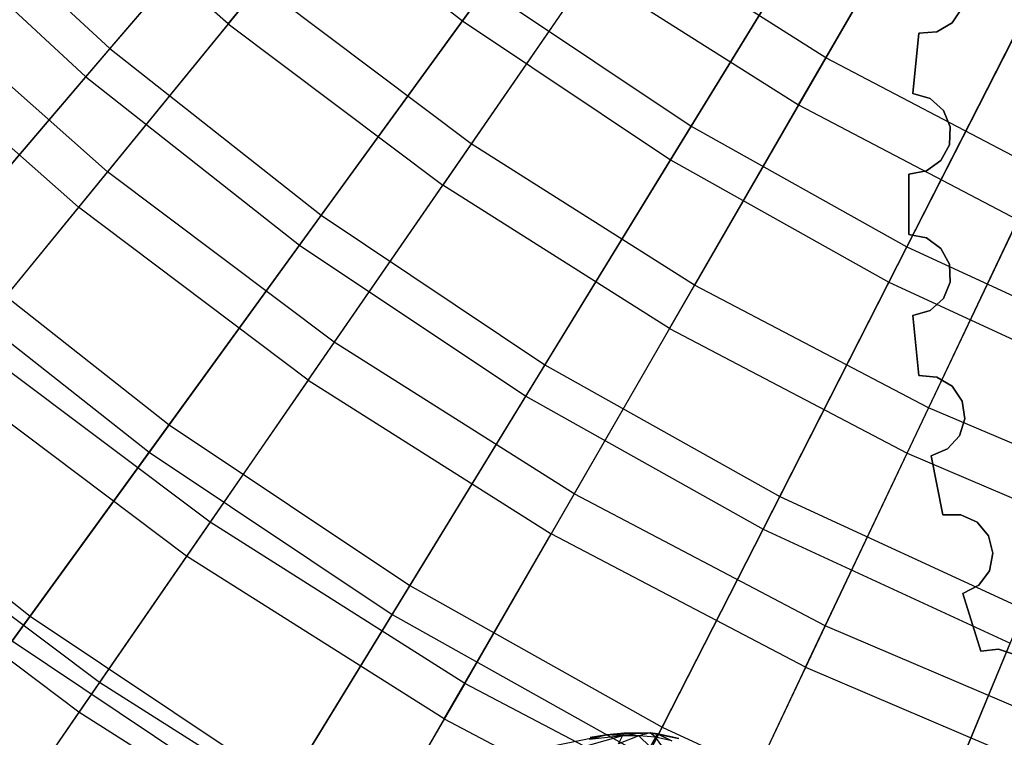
# Model space of a CAD drawing. Extents: x 0.02 to 4.75, y -2.35 to 2.37.
# Tile 17 of 131: x 1.26 to 1.74, y -1.59 to -1.24. Entities that reach past the tile are written whole.
import ezdxf

# ---------------------------------------------------------------- set-up
doc = ezdxf.new("R2010")
doc.units = 0
doc.header["$MEASUREMENT"] = 0
doc.layers.get('0').update_dxf_attribs({"color": 13, "linetype": 'CONTINUOUS'})

# ---------------------------------------------------------------- blocks, each defined once
blk = doc.blocks.new('CTLS_SNOW_BALL_ZWIS_PM_STL')
at = {"color": 0}
for p, q in [((1.47537, -1.24377, 4.63755), (1.56012, -1.12712, 4.75321)), ((1.47537, -1.24377, 4.63755), (1.56012, -1.12712, 4.75321)), ((1.72054, -1.14296, 1.02981), (1.652, -1.26167, 1.14719)), ((1.72054, -1.14296, 1.02981), (1.652, -1.26167, 1.14719)), ((1.36147, -1.24523, 4.40137), (1.44087, -1.14798, 4.53101)), ((1.36147, -1.24523, 4.40137), (1.44087, -1.14798, 4.53101)), ((1.39237, -1.15381, 1.05423), (1.30401, -1.25727, 1.17935)), ((1.39237, -1.15381, 1.05423), (1.30401, -1.25727, 1.17935)), ((1.36147, -1.24523, 4.40137), (1.26384, -1.15873, 4.40137)), ((1.36147, -1.24523, 4.40137), (1.26384, -1.15873, 4.40137)), ((1.63877, -1.28458, 4.53101), (1.70639, -1.16747, 4.65052)), ((1.63877, -1.28458, 4.53101), (1.70639, -1.16747, 4.65052)), ((1.20796, -1.16848, 1.17935), (1.30401, -1.25727, 1.17935)), ((1.20796, -1.16848, 1.17935), (1.30401, -1.25727, 1.17935)), ((1.29237, -1.27089, 4.51097), (1.37985, -1.16846, 4.63755)), ((1.29237, -1.27089, 4.51097), (1.37985, -1.16846, 4.63755)), ((1.37985, -1.16846, 4.63755), (1.47537, -1.24377, 4.63755)), ((1.37985, -1.16846, 4.63755), (1.47537, -1.24377, 4.63755)), ((1.66256, -1.17091, 0.94012), (1.58657, -1.29491, 1.05423)), ((1.66256, -1.17091, 0.94012), (1.58657, -1.29491, 1.05423)), ((1.19529, -1.18115, 4.51097), (1.29237, -1.27089, 4.51097)), ((1.19529, -1.18115, 4.51097), (1.29237, -1.27089, 4.51097)), ((1.5765, -1.31134, 4.63755), (1.65184, -1.1884, 4.75321)), ((1.5765, -1.31134, 4.63755), (1.65184, -1.1884, 4.75321)), ((1.5521, -1.1985, 1.14719), (1.47964, -1.30347, 1.27486)), ((1.5521, -1.1985, 1.14719), (1.47964, -1.30347, 1.27486)), ((1.652, -1.26167, 1.14719), (1.5521, -1.1985, 1.14719)), ((1.652, -1.26167, 1.14719), (1.5521, -1.1985, 1.14719)), ((1.53707, -1.22027, 4.53101), (1.46575, -1.32359, 4.40137)), ((1.53707, -1.22027, 4.53101), (1.46575, -1.32359, 4.40137)), ((1.53707, -1.22027, 4.53101), (1.63877, -1.28458, 4.53101)), ((1.53707, -1.22027, 4.53101), (1.63877, -1.28458, 4.53101)), ((1.7574, -1.22403, 0.94012), (1.69138, -1.3536, 1.05423)), ((1.7574, -1.22403, 0.94012), (1.69138, -1.3536, 1.05423)), ((1.30277, -1.31712, 1.41204), (1.19954, -1.22567, 1.41204)), ((1.30277, -1.31712, 1.41204), (1.19954, -1.22567, 1.41204)), ((1.37693, -1.2263, 1.27486), (1.30277, -1.31712, 1.41204)), ((1.37693, -1.2263, 1.27486), (1.30277, -1.31712, 1.41204)), ((1.47964, -1.30347, 1.27486), (1.37693, -1.2263, 1.27486)), ((1.47964, -1.30347, 1.27486), (1.37693, -1.2263, 1.27486)), ((1.4867, -1.22817, 1.05423), (1.40673, -1.33824, 1.17935)), ((1.4867, -1.22817, 1.05423), (1.40673, -1.33824, 1.17935)), ((1.4867, -1.22817, 1.05423), (1.58657, -1.29491, 1.05423)), ((1.4867, -1.22817, 1.05423), (1.58657, -1.29491, 1.05423)), ((1.71825, -1.23745, 48.44096), (1.71339, -1.24465, 48.44096)), ((1.71339, -1.24465, 48.24411), (1.71825, -1.23745, 48.24411)), ((1.71825, -1.23745, 48.44096), (1.71339, -1.24465, 48.44096)), ((1.71339, -1.24465, 48.24411), (1.71825, -1.23745, 48.24411)), ((1.28868, -1.33438, 4.26236), (1.1841, -1.24174, 4.26236)), ((1.28868, -1.33438, 4.26236), (1.1841, -1.24174, 4.26236)), ((1.39619, -1.35274, 4.51097), (1.47537, -1.24377, 4.63755)), ((1.39619, -1.35274, 4.51097), (1.47537, -1.24377, 4.63755)), ((1.47537, -1.24377, 4.63755), (1.5765, -1.31134, 4.63755)), ((1.47537, -1.24377, 4.63755), (1.5765, -1.31134, 4.63755)), ((1.68262, -1.37077, 4.63755), (1.74808, -1.2423, 4.75321)), ((1.68262, -1.37077, 4.63755), (1.74808, -1.2423, 4.75321)), ((1.36147, -1.24523, 4.40137), (1.28868, -1.33438, 4.26236)), ((1.36147, -1.24523, 4.40137), (1.28868, -1.33438, 4.26236)), ((1.36147, -1.24523, 4.40137), (1.46575, -1.32359, 4.40137)), ((1.36147, -1.24523, 4.40137), (1.46575, -1.32359, 4.40137)), ((1.70591, -1.24905, 48.44096), (1.69726, -1.2498, 48.44096)), ((1.69726, -1.2498, 48.24411), (1.70591, -1.24905, 48.24411)), ((1.70591, -1.24905, 48.44096), (1.69726, -1.2498, 48.44096)), ((1.69726, -1.2498, 48.24411), (1.70591, -1.24905, 48.24411)), ((1.71339, -1.24465, 48.44096), (1.70591, -1.24905, 48.44096)), ((1.70591, -1.24905, 48.24411), (1.71339, -1.24465, 48.24411)), ((1.71339, -1.24465, 48.44096), (1.70591, -1.24905, 48.44096)), ((1.70591, -1.24905, 48.24411), (1.71339, -1.24465, 48.24411)), ((1.70591, -1.24905, 48.44096), (1.70591, -1.24905, 48.24411)), ((1.70591, -1.24905, 48.44096), (1.70591, -1.24905, 48.24411)), ((1.71339, -1.24465, 48.44096), (1.71339, -1.24465, 48.24411)), ((1.71339, -1.24465, 48.44096), (1.71339, -1.24465, 48.24411)), ((1.69726, -1.2498, 48.24411), (1.69434, -1.279, 48.24411)), ((1.69434, -1.279, 48.44096), (1.69726, -1.2498, 48.44096)), ((1.69434, -1.279, 48.44096), (1.69726, -1.2498, 48.44096)), ((1.69726, -1.2498, 48.24411), (1.69434, -1.279, 48.24411)), ((1.69726, -1.2498, 48.44096), (1.69726, -1.2498, 48.24411)), ((1.69726, -1.2498, 48.44096), (1.69726, -1.2498, 48.24411)), ((1.30401, -1.25727, 1.17935), (1.22227, -1.35297, 1.31473)), ((1.30401, -1.25727, 1.17935), (1.22227, -1.35297, 1.31473)), ((1.30401, -1.25727, 1.17935), (1.40673, -1.33824, 1.17935)), ((1.30401, -1.25727, 1.17935), (1.40673, -1.33824, 1.17935)), ((1.652, -1.26167, 1.14719), (1.58822, -1.37214, 1.27486)), ((1.652, -1.26167, 1.14719), (1.58822, -1.37214, 1.27486)), ((1.75666, -1.3166, 1.14719), (1.652, -1.26167, 1.14719)), ((1.75666, -1.3166, 1.14719), (1.652, -1.26167, 1.14719)), ((1.21158, -1.36548, 4.37424), (1.29237, -1.27089, 4.51097)), ((1.21158, -1.36548, 4.37424), (1.29237, -1.27089, 4.51097)), ((1.29237, -1.27089, 4.51097), (1.39619, -1.35274, 4.51097)), ((1.29237, -1.27089, 4.51097), (1.39619, -1.35274, 4.51097)), ((1.69434, -1.279, 48.24411), (1.69434, -1.279, 48.44096)), ((1.69434, -1.279, 48.44096), (1.70267, -1.28145, 48.44096)), ((1.70267, -1.28145, 48.24411), (1.69434, -1.279, 48.24411)), ((1.69434, -1.279, 48.44096), (1.70267, -1.28145, 48.44096)), ((1.69434, -1.279, 48.24411), (1.69434, -1.279, 48.44096)), ((1.70267, -1.28145, 48.24411), (1.69434, -1.279, 48.24411)), ((1.70267, -1.28145, 48.44096), (1.70913, -1.28725, 48.44096)), ((1.70913, -1.28725, 48.24411), (1.70267, -1.28145, 48.24411)), ((1.70267, -1.28145, 48.44096), (1.70913, -1.28725, 48.44096)), ((1.70267, -1.28145, 48.44096), (1.70267, -1.28145, 48.24411)), ((1.70913, -1.28725, 48.24411), (1.70267, -1.28145, 48.24411)), ((1.70267, -1.28145, 48.44096), (1.70267, -1.28145, 48.24411)), ((1.576, -1.39331, 4.40137), (1.63877, -1.28458, 4.53101)), ((1.576, -1.39331, 4.40137), (1.63877, -1.28458, 4.53101)), ((1.63877, -1.28458, 4.53101), (1.74532, -1.3405, 4.53101)), ((1.63877, -1.28458, 4.53101), (1.74532, -1.3405, 4.53101)), ((1.70913, -1.28725, 48.44096), (1.71247, -1.29526, 48.44096)), ((1.71247, -1.29526, 48.24411), (1.70913, -1.28725, 48.24411)), ((1.70913, -1.28725, 48.44096), (1.71247, -1.29526, 48.44096)), ((1.70913, -1.28725, 48.44096), (1.70913, -1.28725, 48.24411)), ((1.71247, -1.29526, 48.24411), (1.70913, -1.28725, 48.24411)), ((1.70913, -1.28725, 48.44096), (1.70913, -1.28725, 48.24411)), ((1.58657, -1.29491, 1.05423), (1.51548, -1.41091, 1.17935)), ((1.58657, -1.29491, 1.05423), (1.51548, -1.41091, 1.17935)), ((1.58657, -1.29491, 1.05423), (1.69138, -1.3536, 1.05423)), ((1.58657, -1.29491, 1.05423), (1.69138, -1.3536, 1.05423)), ((1.71247, -1.29526, 48.44096), (1.71204, -1.30394, 48.44096)), ((1.71204, -1.30394, 48.24411), (1.71247, -1.29526, 48.24411)), ((1.71247, -1.29526, 48.44096), (1.71204, -1.30394, 48.44096)), ((1.71204, -1.30394, 48.24411), (1.71247, -1.29526, 48.24411)), ((1.71247, -1.29526, 48.44096), (1.71247, -1.29526, 48.24411)), ((1.71247, -1.29526, 48.44096), (1.71247, -1.29526, 48.24411)), ((1.47964, -1.30347, 1.27486), (1.41303, -1.39998, 1.41204)), ((1.47964, -1.30347, 1.27486), (1.41303, -1.39998, 1.41204)), ((1.58822, -1.37214, 1.27486), (1.47964, -1.30347, 1.27486)), ((1.58822, -1.37214, 1.27486), (1.47964, -1.30347, 1.27486)), ((1.71204, -1.30394, 48.44096), (1.70792, -1.31158, 48.44096)), ((1.70792, -1.31158, 48.24411), (1.71204, -1.30394, 48.24411)), ((1.71204, -1.30394, 48.44096), (1.70792, -1.31158, 48.44096)), ((1.70792, -1.31158, 48.24411), (1.71204, -1.30394, 48.24411)), ((1.71204, -1.30394, 48.44096), (1.71204, -1.30394, 48.24411)), ((1.71204, -1.30394, 48.44096), (1.71204, -1.30394, 48.24411)), ((1.50612, -1.42619, 4.51097), (1.5765, -1.31134, 4.63755)), ((1.50612, -1.42619, 4.51097), (1.5765, -1.31134, 4.63755)), ((1.5765, -1.31134, 4.63755), (1.68262, -1.37077, 4.63755)), ((1.5765, -1.31134, 4.63755), (1.68262, -1.37077, 4.63755)), ((1.70792, -1.31158, 48.44096), (1.70091, -1.3167, 48.44096)), ((1.70091, -1.3167, 48.24411), (1.70792, -1.31158, 48.24411)), ((1.70792, -1.31158, 48.44096), (1.70091, -1.3167, 48.44096)), ((1.70091, -1.3167, 48.24411), (1.70792, -1.31158, 48.24411)), ((1.70792, -1.31158, 48.44096), (1.70792, -1.31158, 48.24411)), ((1.70792, -1.31158, 48.44096), (1.70792, -1.31158, 48.24411)), ((1.30277, -1.31712, 1.41204), (1.23557, -1.39943, 1.55792)), ((1.30277, -1.31712, 1.41204), (1.23557, -1.39943, 1.55792)), ((1.41303, -1.39998, 1.41204), (1.30277, -1.31712, 1.41204)), ((1.41303, -1.39998, 1.41204), (1.30277, -1.31712, 1.41204)), ((1.70091, -1.3167, 48.44096), (1.69238, -1.31832, 48.44096)), ((1.69238, -1.31832, 48.24411), (1.70091, -1.3167, 48.24411)), ((1.70091, -1.3167, 48.44096), (1.69238, -1.31832, 48.44096)), ((1.69238, -1.31832, 48.24411), (1.70091, -1.3167, 48.24411)), ((1.69238, -1.31832, 48.24411), (1.69238, -1.34766, 48.24411)), ((1.69238, -1.34766, 48.44096), (1.69238, -1.31832, 48.44096)), ((1.69238, -1.31832, 48.44096), (1.69238, -1.31832, 48.24411)), ((1.69238, -1.34766, 48.44096), (1.69238, -1.31832, 48.44096)), ((1.69238, -1.31832, 48.24411), (1.69238, -1.34766, 48.24411)), ((1.69238, -1.31832, 48.44096), (1.69238, -1.31832, 48.24411)), ((1.70091, -1.3167, 48.44096), (1.70091, -1.3167, 48.24411)), ((1.70091, -1.3167, 48.44096), (1.70091, -1.3167, 48.24411)), ((1.75666, -1.3166, 1.14719), (1.70198, -1.43184, 1.27486)), ((1.75666, -1.3166, 1.14719), (1.70198, -1.43184, 1.27486)), ((1.40037, -1.41831, 4.26236), (1.46575, -1.32359, 4.40137)), ((1.40037, -1.41831, 4.26236), (1.46575, -1.32359, 4.40137)), ((1.576, -1.39331, 4.40137), (1.46575, -1.32359, 4.40137)), ((1.576, -1.39331, 4.40137), (1.46575, -1.32359, 4.40137)), ((1.28868, -1.33438, 4.26236), (1.22293, -1.41491, 4.11485)), ((1.28868, -1.33438, 4.26236), (1.22293, -1.41491, 4.11485)), ((1.40037, -1.41831, 4.26236), (1.28868, -1.33438, 4.26236)), ((1.40037, -1.41831, 4.26236), (1.28868, -1.33438, 4.26236)), ((1.40673, -1.33824, 1.17935), (1.33275, -1.44006, 1.31473)), ((1.40673, -1.33824, 1.17935), (1.33275, -1.44006, 1.31473)), ((1.40673, -1.33824, 1.17935), (1.51548, -1.41091, 1.17935)), ((1.40673, -1.33824, 1.17935), (1.51548, -1.41091, 1.17935)), ((1.6915, -1.45393, 4.40137), (1.74532, -1.3405, 4.53101)), ((1.6915, -1.45393, 4.40137), (1.74532, -1.3405, 4.53101)), ((1.69238, -1.34766, 48.24411), (1.69238, -1.34766, 48.44096)), ((1.69238, -1.34766, 48.44096), (1.70091, -1.34927, 48.44096)), ((1.70091, -1.34927, 48.24411), (1.69238, -1.34766, 48.24411)), ((1.69238, -1.34766, 48.44096), (1.70091, -1.34927, 48.44096)), ((1.69238, -1.34766, 48.24411), (1.69238, -1.34766, 48.44096)), ((1.70091, -1.34927, 48.24411), (1.69238, -1.34766, 48.24411)), ((1.70091, -1.34927, 48.44096), (1.70792, -1.35439, 48.44096)), ((1.70792, -1.35439, 48.24411), (1.70091, -1.34927, 48.24411)), ((1.70091, -1.34927, 48.44096), (1.70792, -1.35439, 48.44096)), ((1.70091, -1.34927, 48.44096), (1.70091, -1.34927, 48.24411)), ((1.70792, -1.35439, 48.24411), (1.70091, -1.34927, 48.24411)), ((1.70091, -1.34927, 48.44096), (1.70091, -1.34927, 48.24411)), ((1.22227, -1.35297, 1.31473), (1.33275, -1.44006, 1.31473)), ((1.22227, -1.35297, 1.31473), (1.33275, -1.44006, 1.31473)), ((1.32308, -1.45338, 4.37424), (1.39619, -1.35274, 4.51097)), ((1.32308, -1.45338, 4.37424), (1.39619, -1.35274, 4.51097)), ((1.39619, -1.35274, 4.51097), (1.50612, -1.42619, 4.51097)), ((1.39619, -1.35274, 4.51097), (1.50612, -1.42619, 4.51097)), ((1.69138, -1.3536, 1.05423), (1.62961, -1.47483, 1.17935)), ((1.69138, -1.3536, 1.05423), (1.62961, -1.47483, 1.17935)), ((1.69138, -1.3536, 1.05423), (1.80046, -1.40389, 1.05423)), ((1.69138, -1.3536, 1.05423), (1.80046, -1.40389, 1.05423)), ((1.70792, -1.35439, 48.44096), (1.71204, -1.36204, 48.44096)), ((1.71204, -1.36204, 48.24411), (1.70792, -1.35439, 48.24411)), ((1.70792, -1.35439, 48.44096), (1.71204, -1.36204, 48.44096)), ((1.70792, -1.35439, 48.44096), (1.70792, -1.35439, 48.24411)), ((1.71204, -1.36204, 48.24411), (1.70792, -1.35439, 48.24411)), ((1.70792, -1.35439, 48.44096), (1.70792, -1.35439, 48.24411)), ((1.71204, -1.36204, 48.44096), (1.71247, -1.37071, 48.44096)), ((1.71247, -1.37071, 48.24411), (1.71204, -1.36204, 48.24411)), ((1.71204, -1.36204, 48.44096), (1.71247, -1.37071, 48.44096)), ((1.71204, -1.36204, 48.44096), (1.71204, -1.36204, 48.24411)), ((1.71247, -1.37071, 48.24411), (1.71204, -1.36204, 48.24411)), ((1.71204, -1.36204, 48.44096), (1.71204, -1.36204, 48.24411)), ((1.21158, -1.36548, 4.37424), (1.32308, -1.45338, 4.37424)), ((1.21158, -1.36548, 4.37424), (1.32308, -1.45338, 4.37424)), ((1.58822, -1.37214, 1.27486), (1.52959, -1.47369, 1.41204)), ((1.58822, -1.37214, 1.27486), (1.52959, -1.47369, 1.41204)), ((1.70198, -1.43184, 1.27486), (1.58822, -1.37214, 1.27486)), ((1.70198, -1.43184, 1.27486), (1.58822, -1.37214, 1.27486)), ((1.62147, -1.49079, 4.51097), (1.68262, -1.37077, 4.63755)), ((1.62147, -1.49079, 4.51097), (1.68262, -1.37077, 4.63755)), ((1.68262, -1.37077, 4.63755), (1.79308, -1.42169, 4.63755)), ((1.68262, -1.37077, 4.63755), (1.79308, -1.42169, 4.63755)), ((1.71247, -1.37071, 48.44096), (1.70913, -1.37872, 48.44096)), ((1.70913, -1.37872, 48.24411), (1.71247, -1.37071, 48.24411)), ((1.71247, -1.37071, 48.44096), (1.70913, -1.37872, 48.44096)), ((1.70913, -1.37872, 48.24411), (1.71247, -1.37071, 48.24411)), ((1.71247, -1.37071, 48.44096), (1.71247, -1.37071, 48.24411)), ((1.71247, -1.37071, 48.44096), (1.71247, -1.37071, 48.24411)), ((1.70913, -1.37872, 48.44096), (1.70267, -1.38452, 48.44096)), ((1.70267, -1.38452, 48.24411), (1.70913, -1.37872, 48.24411)), ((1.70913, -1.37872, 48.44096), (1.70267, -1.38452, 48.44096)), ((1.70267, -1.38452, 48.24411), (1.70913, -1.37872, 48.24411)), ((1.70913, -1.37872, 48.44096), (1.70913, -1.37872, 48.24411)), ((1.70913, -1.37872, 48.44096), (1.70913, -1.37872, 48.24411)), ((1.70267, -1.38452, 48.44096), (1.69434, -1.38697, 48.44096)), ((1.69434, -1.38697, 48.24411), (1.70267, -1.38452, 48.24411)), ((1.70267, -1.38452, 48.44096), (1.69434, -1.38697, 48.44096)), ((1.69434, -1.38697, 48.24411), (1.70267, -1.38452, 48.24411)), ((1.69434, -1.38697, 48.24411), (1.69726, -1.41617, 48.24411)), ((1.69726, -1.41617, 48.44096), (1.69434, -1.38697, 48.44096)), ((1.69434, -1.38697, 48.44096), (1.69434, -1.38697, 48.24411)), ((1.69726, -1.41617, 48.44096), (1.69434, -1.38697, 48.44096)), ((1.69434, -1.38697, 48.24411), (1.69726, -1.41617, 48.24411)), ((1.69434, -1.38697, 48.44096), (1.69434, -1.38697, 48.24411)), ((1.70267, -1.38452, 48.44096), (1.70267, -1.38452, 48.24411)), ((1.70267, -1.38452, 48.44096), (1.70267, -1.38452, 48.24411)), ((1.576, -1.39331, 4.40137), (1.51845, -1.49299, 4.26236)), ((1.576, -1.39331, 4.40137), (1.51845, -1.49299, 4.26236)), ((1.576, -1.39331, 4.40137), (1.6915, -1.45393, 4.40137)), ((1.576, -1.39331, 4.40137), (1.6915, -1.45393, 4.40137)), ((1.35267, -1.48742, 1.55792), (1.23557, -1.39943, 1.55792)), ((1.35267, -1.48742, 1.55792), (1.23557, -1.39943, 1.55792)), ((1.41303, -1.39998, 1.41204), (1.35267, -1.48742, 1.55792)), ((1.41303, -1.39998, 1.41204), (1.35267, -1.48742, 1.55792)), ((1.52959, -1.47369, 1.41204), (1.41303, -1.39998, 1.41204)), ((1.52959, -1.47369, 1.41204), (1.41303, -1.39998, 1.41204)), ((1.51548, -1.41091, 1.17935), (1.44972, -1.51822, 1.31473)), ((1.51548, -1.41091, 1.17935), (1.44972, -1.51822, 1.31473)), ((1.51548, -1.41091, 1.17935), (1.62961, -1.47483, 1.17935)), ((1.51548, -1.41091, 1.17935), (1.62961, -1.47483, 1.17935)), ((1.34131, -1.50387, 4.11485), (1.22293, -1.41491, 4.11485)), ((1.34131, -1.50387, 4.11485), (1.22293, -1.41491, 4.11485)), ((1.69726, -1.41617, 48.24411), (1.69726, -1.41617, 48.44096)), ((1.69726, -1.41617, 48.44096), (1.70591, -1.41692, 48.44096)), ((1.70591, -1.41692, 48.24411), (1.69726, -1.41617, 48.24411)), ((1.69726, -1.41617, 48.44096), (1.70591, -1.41692, 48.44096)), ((1.69726, -1.41617, 48.24411), (1.69726, -1.41617, 48.44096)), ((1.70591, -1.41692, 48.24411), (1.69726, -1.41617, 48.24411)), ((1.40037, -1.41831, 4.26236), (1.34131, -1.50387, 4.11485)), ((1.40037, -1.41831, 4.26236), (1.34131, -1.50387, 4.11485)), ((1.40037, -1.41831, 4.26236), (1.51845, -1.49299, 4.26236)), ((1.40037, -1.41831, 4.26236), (1.51845, -1.49299, 4.26236)), ((1.70591, -1.41692, 48.44096), (1.71339, -1.42132, 48.44096)), ((1.71339, -1.42132, 48.24411), (1.70591, -1.41692, 48.24411)), ((1.70591, -1.41692, 48.44096), (1.71339, -1.42132, 48.44096)), ((1.70591, -1.41692, 48.44096), (1.70591, -1.41692, 48.24411)), ((1.71339, -1.42132, 48.24411), (1.70591, -1.41692, 48.24411)), ((1.70591, -1.41692, 48.44096), (1.70591, -1.41692, 48.24411)), ((1.71339, -1.42132, 48.44096), (1.71825, -1.42852, 48.44096)), ((1.71825, -1.42852, 48.24411), (1.71339, -1.42132, 48.24411)), ((1.71339, -1.42132, 48.44096), (1.71825, -1.42852, 48.44096)), ((1.71339, -1.42132, 48.44096), (1.71339, -1.42132, 48.24411)), ((1.71825, -1.42852, 48.24411), (1.71339, -1.42132, 48.24411)), ((1.71339, -1.42132, 48.44096), (1.71339, -1.42132, 48.24411)), ((1.44113, -1.53225, 4.37424), (1.50612, -1.42619, 4.51097)), ((1.44113, -1.53225, 4.37424), (1.50612, -1.42619, 4.51097)), ((1.50612, -1.42619, 4.51097), (1.62147, -1.49079, 4.51097)), ((1.50612, -1.42619, 4.51097), (1.62147, -1.49079, 4.51097)), ((1.71825, -1.42852, 48.44096), (1.71955, -1.4371, 48.44096)), ((1.71955, -1.4371, 48.24411), (1.71825, -1.42852, 48.24411)), ((1.71825, -1.42852, 48.44096), (1.71955, -1.4371, 48.44096)), ((1.71825, -1.42852, 48.44096), (1.71825, -1.42852, 48.24411)), ((1.71955, -1.4371, 48.24411), (1.71825, -1.42852, 48.24411)), ((1.71825, -1.42852, 48.44096), (1.71825, -1.42852, 48.24411)), ((1.70198, -1.43184, 1.27486), (1.65171, -1.53778, 1.41204)), ((1.70198, -1.43184, 1.27486), (1.65171, -1.53778, 1.41204)), ((1.82017, -1.4822, 1.27486), (1.70198, -1.43184, 1.27486)), ((1.82017, -1.4822, 1.27486), (1.70198, -1.43184, 1.27486)), ((1.14766, -1.44033, 1.45954), (1.26522, -1.53301, 1.45954)), ((1.14766, -1.44033, 1.45954), (1.26522, -1.53301, 1.45954)), ((1.33275, -1.44006, 1.31473), (1.26522, -1.53301, 1.45954)), ((1.33275, -1.44006, 1.31473), (1.26522, -1.53301, 1.45954)), ((1.33275, -1.44006, 1.31473), (1.44972, -1.51822, 1.31473)), ((1.33275, -1.44006, 1.31473), (1.44972, -1.51822, 1.31473)), ((1.71955, -1.4371, 48.44096), (1.71702, -1.44541, 48.44096)), ((1.71702, -1.44541, 48.24411), (1.71955, -1.4371, 48.24411)), ((1.71955, -1.4371, 48.44096), (1.71702, -1.44541, 48.44096)), ((1.71702, -1.44541, 48.24411), (1.71955, -1.4371, 48.24411)), ((1.71955, -1.4371, 48.44096), (1.71955, -1.4371, 48.24411)), ((1.71955, -1.4371, 48.44096), (1.71955, -1.4371, 48.24411)), ((1.71702, -1.44541, 48.44096), (1.71117, -1.45182, 48.44096)), ((1.71117, -1.45182, 48.24411), (1.71702, -1.44541, 48.24411)), ((1.71702, -1.44541, 48.44096), (1.71117, -1.45182, 48.44096)), ((1.71117, -1.45182, 48.24411), (1.71702, -1.44541, 48.24411)), ((1.71702, -1.44541, 48.44096), (1.71702, -1.44541, 48.24411)), ((1.71702, -1.44541, 48.44096), (1.71702, -1.44541, 48.24411)), ((1.25647, -1.54506, 4.22821), (1.32308, -1.45338, 4.37424)), ((1.25647, -1.54506, 4.22821), (1.32308, -1.45338, 4.37424)), ((1.32308, -1.45338, 4.37424), (1.44113, -1.53225, 4.37424)), ((1.32308, -1.45338, 4.37424), (1.44113, -1.53225, 4.37424)), ((1.64216, -1.55791, 4.26236), (1.6915, -1.45393, 4.40137)), ((1.64216, -1.55791, 4.26236), (1.6915, -1.45393, 4.40137)), ((1.6915, -1.45393, 4.40137), (1.81151, -1.50505, 4.40137)), ((1.6915, -1.45393, 4.40137), (1.81151, -1.50505, 4.40137)), ((1.71117, -1.45182, 48.44096), (1.70313, -1.45509, 48.44096)), ((1.70313, -1.45509, 48.24411), (1.71117, -1.45182, 48.24411)), ((1.71117, -1.45182, 48.44096), (1.70313, -1.45509, 48.44096)), ((1.70313, -1.45509, 48.24411), (1.71117, -1.45182, 48.24411)), ((1.71117, -1.45182, 48.44096), (1.71117, -1.45182, 48.24411)), ((1.71117, -1.45182, 48.44096), (1.71117, -1.45182, 48.24411)), ((1.70313, -1.45509, 48.24411), (1.70894, -1.48385, 48.24411)), ((1.70894, -1.48385, 48.44096), (1.70313, -1.45509, 48.44096)), ((1.70313, -1.45509, 48.44096), (1.70313, -1.45509, 48.24411)), ((1.70894, -1.48385, 48.44096), (1.70313, -1.45509, 48.44096)), ((1.70313, -1.45509, 48.24411), (1.70894, -1.48385, 48.24411)), ((1.70313, -1.45509, 48.44096), (1.70313, -1.45509, 48.24411)), ((1.29893, -1.56528, 1.7116), (1.17574, -1.47271, 1.7116)), ((1.29893, -1.56528, 1.7116), (1.17574, -1.47271, 1.7116)), ((1.52959, -1.47369, 1.41204), (1.47647, -1.56571, 1.55792)), ((1.52959, -1.47369, 1.41204), (1.47647, -1.56571, 1.55792)), ((1.65171, -1.53778, 1.41204), (1.52959, -1.47369, 1.41204)), ((1.65171, -1.53778, 1.41204), (1.52959, -1.47369, 1.41204)), ((1.62961, -1.47483, 1.17935), (1.57247, -1.58696, 1.31473)), ((1.62961, -1.47483, 1.17935), (1.57247, -1.58696, 1.31473)), ((1.62961, -1.47483, 1.17935), (1.74839, -1.52959, 1.17935)), ((1.62961, -1.47483, 1.17935), (1.74839, -1.52959, 1.17935)), ((1.28894, -1.57975, 3.9597), (1.16462, -1.48633, 3.9597)), ((1.28894, -1.57975, 3.9597), (1.16462, -1.48633, 3.9597)), ((1.35267, -1.48742, 1.55792), (1.29893, -1.56528, 1.7116)), ((1.35267, -1.48742, 1.55792), (1.29893, -1.56528, 1.7116)), ((1.47647, -1.56571, 1.55792), (1.35267, -1.48742, 1.55792)), ((1.47647, -1.56571, 1.55792), (1.35267, -1.48742, 1.55792)), ((1.70894, -1.48385, 48.44096), (1.71762, -1.48374, 48.44096)), ((1.71762, -1.48374, 48.24411), (1.70894, -1.48385, 48.24411)), ((1.70894, -1.48385, 48.44096), (1.71762, -1.48374, 48.44096)), ((1.71762, -1.48374, 48.24411), (1.70894, -1.48385, 48.24411)), ((1.70894, -1.48385, 48.24411), (1.70894, -1.48385, 48.44096)), ((1.70894, -1.48385, 48.24411), (1.70894, -1.48385, 48.44096)), ((1.71762, -1.48374, 48.44096), (1.72551, -1.48738, 48.44096)), ((1.72551, -1.48738, 48.24411), (1.71762, -1.48374, 48.24411)), ((1.71762, -1.48374, 48.44096), (1.72551, -1.48738, 48.44096)), ((1.71762, -1.48374, 48.44096), (1.71762, -1.48374, 48.24411)), ((1.72551, -1.48738, 48.24411), (1.71762, -1.48374, 48.24411)), ((1.71762, -1.48374, 48.44096), (1.71762, -1.48374, 48.24411)), ((1.72551, -1.48738, 48.44096), (1.73106, -1.49405, 48.44096)), ((1.73106, -1.49405, 48.24411), (1.72551, -1.48738, 48.24411)), ((1.72551, -1.48738, 48.44096), (1.73106, -1.49405, 48.44096)), ((1.72551, -1.48738, 48.44096), (1.72551, -1.48738, 48.24411)), ((1.73106, -1.49405, 48.24411), (1.72551, -1.48738, 48.24411)), ((1.72551, -1.48738, 48.44096), (1.72551, -1.48738, 48.24411)), ((1.46647, -1.58302, 4.11485), (1.51845, -1.49299, 4.26236)), ((1.46647, -1.58302, 4.11485), (1.51845, -1.49299, 4.26236)), ((1.64216, -1.55791, 4.26236), (1.51845, -1.49299, 4.26236)), ((1.64216, -1.55791, 4.26236), (1.51845, -1.49299, 4.26236)), ((1.565, -1.60163, 4.37424), (1.62147, -1.49079, 4.51097)), ((1.565, -1.60163, 4.37424), (1.62147, -1.49079, 4.51097)), ((1.62147, -1.49079, 4.51097), (1.74154, -1.54614, 4.51097)), ((1.62147, -1.49079, 4.51097), (1.74154, -1.54614, 4.51097)), ((1.73106, -1.49405, 48.44096), (1.7332, -1.50246, 48.44096)), ((1.7332, -1.50246, 48.24411), (1.73106, -1.49405, 48.24411)), ((1.73106, -1.49405, 48.44096), (1.7332, -1.50246, 48.44096)), ((1.73106, -1.49405, 48.44096), (1.73106, -1.49405, 48.24411)), ((1.7332, -1.50246, 48.24411), (1.73106, -1.49405, 48.24411)), ((1.73106, -1.49405, 48.44096), (1.73106, -1.49405, 48.24411)), ((1.7332, -1.50246, 48.44096), (1.73152, -1.51098, 48.44096)), ((1.73152, -1.51098, 48.24411), (1.7332, -1.50246, 48.24411)), ((1.7332, -1.50246, 48.44096), (1.73152, -1.51098, 48.44096)), ((1.73152, -1.51098, 48.24411), (1.7332, -1.50246, 48.24411)), ((1.7332, -1.50246, 48.44096), (1.7332, -1.50246, 48.24411)), ((1.7332, -1.50246, 48.44096), (1.7332, -1.50246, 48.24411)), ((1.34131, -1.50387, 4.11485), (1.28894, -1.57975, 3.9597)), ((1.34131, -1.50387, 4.11485), (1.28894, -1.57975, 3.9597)), ((1.46647, -1.58302, 4.11485), (1.34131, -1.50387, 4.11485)), ((1.46647, -1.58302, 4.11485), (1.34131, -1.50387, 4.11485)), ((1.73152, -1.51098, 48.44096), (1.72633, -1.51794, 48.44096)), ((1.72633, -1.51794, 48.24411), (1.73152, -1.51098, 48.24411)), ((1.73152, -1.51098, 48.44096), (1.72633, -1.51794, 48.44096)), ((1.72633, -1.51794, 48.24411), (1.73152, -1.51098, 48.24411)), ((1.73152, -1.51098, 48.44096), (1.73152, -1.51098, 48.24411)), ((1.73152, -1.51098, 48.44096), (1.73152, -1.51098, 48.24411)), ((1.44972, -1.51822, 1.31473), (1.3897, -1.61618, 1.45954)), ((1.44972, -1.51822, 1.31473), (1.3897, -1.61618, 1.45954)), ((1.44972, -1.51822, 1.31473), (1.57247, -1.58696, 1.31473)), ((1.44972, -1.51822, 1.31473), (1.57247, -1.58696, 1.31473)), ((1.72633, -1.51794, 48.44096), (1.71865, -1.522, 48.44096)), ((1.71865, -1.522, 48.24411), (1.72633, -1.51794, 48.24411)), ((1.72633, -1.51794, 48.44096), (1.71865, -1.522, 48.44096)), ((1.71865, -1.522, 48.24411), (1.72633, -1.51794, 48.24411)), ((1.72633, -1.51794, 48.44096), (1.72633, -1.51794, 48.24411)), ((1.72633, -1.51794, 48.44096), (1.72633, -1.51794, 48.24411)), ((1.71865, -1.522, 48.24411), (1.7273, -1.55004, 48.24411)), ((1.7273, -1.55004, 48.44096), (1.71865, -1.522, 48.44096)), ((1.71865, -1.522, 48.44096), (1.71865, -1.522, 48.24411)), ((1.7273, -1.55004, 48.44096), (1.71865, -1.522, 48.44096)), ((1.71865, -1.522, 48.24411), (1.7273, -1.55004, 48.24411)), ((1.71865, -1.522, 48.44096), (1.71865, -1.522, 48.24411)), ((1.74839, -1.52959, 1.17935), (1.70023, -1.64586, 1.31473)), ((1.74839, -1.52959, 1.17935), (1.70023, -1.64586, 1.31473)), ((1.26522, -1.53301, 1.45954), (1.20456, -1.61651, 1.61289)), ((1.26522, -1.53301, 1.45954), (1.20456, -1.61651, 1.61289)), ((1.26522, -1.53301, 1.45954), (1.3897, -1.61618, 1.45954)), ((1.26522, -1.53301, 1.45954), (1.3897, -1.61618, 1.45954)), ((1.38192, -1.62888, 4.22821), (1.44113, -1.53225, 4.37424)), ((1.38192, -1.62888, 4.22821), (1.44113, -1.53225, 4.37424)), ((1.44113, -1.53225, 4.37424), (1.565, -1.60163, 4.37424)), ((1.44113, -1.53225, 4.37424), (1.565, -1.60163, 4.37424)), ((1.65171, -1.53778, 1.41204), (1.60616, -1.63378, 1.55792)), ((1.65171, -1.53778, 1.41204), (1.60616, -1.63378, 1.55792)), ((1.77859, -1.59184, 1.41204), (1.65171, -1.53778, 1.41204)), ((1.77859, -1.59184, 1.41204), (1.65171, -1.53778, 1.41204)), ((1.25647, -1.54506, 4.22821), (1.38192, -1.62888, 4.22821)), ((1.25647, -1.54506, 4.22821), (1.38192, -1.62888, 4.22821)), ((1.69393, -1.66107, 4.37424), (1.74154, -1.54614, 4.51097)), ((1.69393, -1.66107, 4.37424), (1.74154, -1.54614, 4.51097)), ((1.7273, -1.55004, 48.44096), (1.73593, -1.54906, 48.44096)), ((1.73593, -1.54906, 48.24411), (1.7273, -1.55004, 48.24411)), ((1.7273, -1.55004, 48.44096), (1.73593, -1.54906, 48.44096)), ((1.73593, -1.54906, 48.24411), (1.7273, -1.55004, 48.24411)), ((1.7273, -1.55004, 48.24411), (1.7273, -1.55004, 48.44096)), ((1.7273, -1.55004, 48.24411), (1.7273, -1.55004, 48.44096)), ((1.73593, -1.54906, 48.44096), (1.74414, -1.55189, 48.44096)), ((1.74414, -1.55189, 48.24411), (1.73593, -1.54906, 48.24411)), ((1.73593, -1.54906, 48.44096), (1.74414, -1.55189, 48.44096)), ((1.73593, -1.54906, 48.44096), (1.73593, -1.54906, 48.24411)), ((1.74414, -1.55189, 48.24411), (1.73593, -1.54906, 48.24411)), ((1.73593, -1.54906, 48.44096), (1.73593, -1.54906, 48.24411)), ((1.64216, -1.55791, 4.26236), (1.59759, -1.65183, 4.11485)), ((1.64216, -1.55791, 4.26236), (1.59759, -1.65183, 4.11485)), ((1.64216, -1.55791, 4.26236), (1.77069, -1.61267, 4.26236)), ((1.64216, -1.55791, 4.26236), (1.77069, -1.61267, 4.26236)), ((1.29893, -1.56528, 1.7116), (1.25212, -1.63309, 1.87217)), ((1.29893, -1.56528, 1.7116), (1.25212, -1.63309, 1.87217)), ((1.42916, -1.64764, 1.7116), (1.29893, -1.56528, 1.7116)), ((1.42916, -1.64764, 1.7116), (1.29893, -1.56528, 1.7116)), ((1.47647, -1.56571, 1.55792), (1.42916, -1.64764, 1.7116)), ((1.47647, -1.56571, 1.55792), (1.42916, -1.64764, 1.7116)), ((1.60616, -1.63378, 1.55792), (1.47647, -1.56571, 1.55792)), ((1.60616, -1.63378, 1.55792), (1.47647, -1.56571, 1.55792)), ((1.28894, -1.57975, 3.9597), (1.24357, -1.64548, 3.79787)), ((1.28894, -1.57975, 3.9597), (1.24357, -1.64548, 3.79787)), ((1.42038, -1.66286, 3.9597), (1.28894, -1.57975, 3.9597)), ((1.42038, -1.66286, 3.9597), (1.28894, -1.57975, 3.9597)), ((1.46647, -1.58302, 4.11485), (1.42038, -1.66286, 3.9597)), ((1.46647, -1.58302, 4.11485), (1.42038, -1.66286, 3.9597)), ((1.46647, -1.58302, 4.11485), (1.59759, -1.65183, 4.11485)), ((1.46647, -1.58302, 4.11485), (1.59759, -1.65183, 4.11485)), ((1.57247, -1.58696, 1.31473), (1.52031, -1.68933, 1.45954)), ((1.57247, -1.58696, 1.31473), (1.52031, -1.68933, 1.45954)), ((1.57247, -1.58696, 1.31473), (1.70023, -1.64586, 1.31473)), ((1.57247, -1.58696, 1.31473), (1.70023, -1.64586, 1.31473)), ((1.51869, -1.59625, 48.59883), (1.54551, -1.59069, 48.59883)), ((1.51869, -1.59625, 48.59883), (1.54551, -1.59069, 48.59883)), ((1.55309, -1.59128, 48.31744), (1.53599, -1.59605, 48.30361)), ((1.55309, -1.59128, 48.31744), (1.53599, -1.59605, 48.30361)), ((1.54551, -1.59069, 48.33112), (1.53705, -1.59301, 48.31767)), ((1.54551, -1.59069, 48.33112), (1.53705, -1.59301, 48.31767)), ((1.55309, -1.59128, 48.31744), (1.53705, -1.59301, 48.31767)), ((1.55309, -1.59128, 48.31744), (1.53705, -1.59301, 48.31767)), ((1.54551, -1.59069, 48.59883), (1.53744, -1.59195, 48.33112)), ((1.54551, -1.59069, 48.59883), (1.53744, -1.59195, 48.33112)), ((1.54551, -1.59069, 48.33112), (1.53744, -1.59195, 48.33112)), ((1.54551, -1.59069, 48.33112), (1.53744, -1.59195, 48.33112)), ((1.54551, -1.59069, 48.59883), (1.5666, -1.58982, 48.59883)), ((1.54551, -1.59069, 48.59883), (1.5666, -1.58982, 48.59883)), ((1.55378, -1.58987, 48.33112), (1.54551, -1.59069, 48.59883)), ((1.55378, -1.58987, 48.33112), (1.54551, -1.59069, 48.59883)), ((1.55378, -1.58987, 48.33112), (1.54551, -1.59069, 48.33112)), ((1.55378, -1.58987, 48.33112), (1.54551, -1.59069, 48.33112)), ((1.54551, -1.59069, 48.59883), (1.54551, -1.59069, 48.33112)), ((1.54551, -1.59069, 48.59883), (1.54551, -1.59069, 48.33112)), ((1.55309, -1.59128, 48.31744), (1.54551, -1.59069, 48.33112)), ((1.55309, -1.59128, 48.31744), (1.54551, -1.59069, 48.33112)), ((1.56117, -1.59121, 48.31737), (1.55125, -1.59515, 48.30243)), ((1.56117, -1.59121, 48.31737), (1.55125, -1.59515, 48.30243)), ((1.55125, -1.59515, 48.30243), (1.55309, -1.59128, 48.31744)), ((1.55125, -1.59515, 48.30243), (1.55309, -1.59128, 48.31744)), ((1.55378, -1.58987, 48.33112), (1.55309, -1.59128, 48.31744)), ((1.55378, -1.58987, 48.33112), (1.55309, -1.59128, 48.31744)), ((1.56117, -1.59121, 48.31737), (1.55309, -1.59128, 48.31744)), ((1.56117, -1.59121, 48.31737), (1.55309, -1.59128, 48.31744)), ((1.5666, -1.58982, 48.33112), (1.55378, -1.58987, 48.33112)), ((1.55378, -1.58987, 48.33112), (1.5666, -1.58982, 48.59883)), ((1.55378, -1.58987, 48.33112), (1.5666, -1.58982, 48.59883)), ((1.5666, -1.58982, 48.33112), (1.55378, -1.58987, 48.33112)), ((1.55378, -1.58987, 48.33112), (1.56117, -1.59121, 48.31737)), ((1.55378, -1.58987, 48.33112), (1.56117, -1.59121, 48.31737)), ((1.5666, -1.58982, 48.33112), (1.56117, -1.59121, 48.31737)), ((1.5666, -1.58982, 48.33112), (1.56117, -1.59121, 48.31737)), ((1.56117, -1.59121, 48.31737), (1.5666, -1.59655, 48.30169)), ((1.56922, -1.59191, 48.31734), (1.56117, -1.59121, 48.31737)), ((1.56922, -1.59191, 48.31734), (1.56117, -1.59121, 48.31737)), ((1.56117, -1.59121, 48.31737), (1.5666, -1.59655, 48.30169)), ((1.57024, -1.59017, 48.33112), (1.5666, -1.58982, 48.59883)), ((1.5666, -1.58982, 48.59883), (1.58061, -1.59252, 48.59883)), ((1.57024, -1.59017, 48.33112), (1.5666, -1.58982, 48.33112)), ((1.5666, -1.58982, 48.33112), (1.5666, -1.58982, 48.59883)), ((1.57024, -1.59017, 48.33112), (1.5666, -1.58982, 48.59883)), ((1.5666, -1.58982, 48.33112), (1.5666, -1.58982, 48.59883)), ((1.5666, -1.58982, 48.59883), (1.58061, -1.59252, 48.59883)), ((1.57024, -1.59017, 48.33112), (1.5666, -1.58982, 48.33112)), ((1.56922, -1.59191, 48.31734), (1.5666, -1.58982, 48.33112)), ((1.56922, -1.59191, 48.31734), (1.5666, -1.58982, 48.33112)), ((1.56922, -1.59191, 48.31734), (1.5666, -1.59655, 48.30169)), ((1.56922, -1.59191, 48.31734), (1.5666, -1.59655, 48.30169)), ((1.57024, -1.59017, 48.33112), (1.56922, -1.59191, 48.31734)), ((1.57024, -1.59017, 48.33112), (1.56922, -1.59191, 48.31734)), ((1.57714, -1.59364, 48.31737), (1.56922, -1.59191, 48.31734)), ((1.57714, -1.59364, 48.31737), (1.56922, -1.59191, 48.31734)), ((1.57413, -1.59851, 48.30156), (1.56922, -1.59191, 48.31734)), ((1.57413, -1.59851, 48.30156), (1.56922, -1.59191, 48.31734)), ((1.58061, -1.59252, 48.33112), (1.57024, -1.59017, 48.33112)), ((1.57024, -1.59017, 48.33112), (1.58061, -1.59252, 48.59883)), ((1.57024, -1.59017, 48.33112), (1.58061, -1.59252, 48.59883)), ((1.57024, -1.59017, 48.33112), (1.57714, -1.59364, 48.31737)), ((1.58061, -1.59252, 48.33112), (1.57024, -1.59017, 48.33112)), ((1.57024, -1.59017, 48.33112), (1.57714, -1.59364, 48.31737))]:
    blk.add_line(p, q, dxfattribs=at)

msp = doc.modelspace()

# ---------------------------------------------------------------- block references
at = {"color": 0}
msp.add_blockref('CTLS_SNOW_BALL_ZWIS_PM_STL', (0, 0), dxfattribs=at)

doc.saveas('drawing.dxf')
